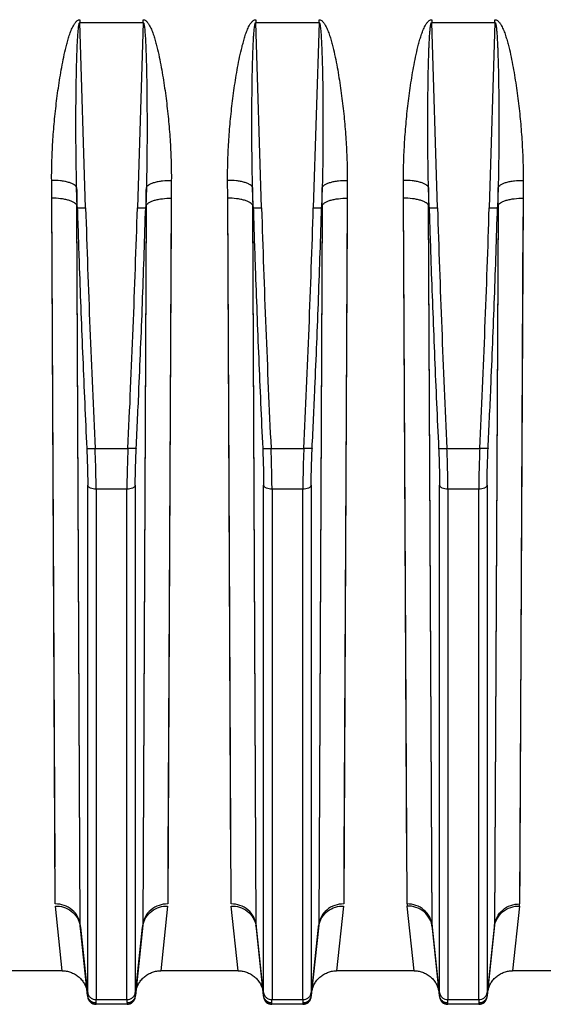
# Model space of a CAD drawing. Extents: x -1817 to 1181, y 8 to 1522.
# Tile 22 of 66: x -925 to -863, y 657 to 775. Entities that reach past the tile are written whole.
import ezdxf

# ---------------------------------------------------------------- set-up
doc = ezdxf.new("R2010")
doc.units = 0
doc.header["$LTSCALE"] = 65.395
doc.layers.get('0').update_dxf_attribs({"linetype": 'CONTINUOUS'})

msp = doc.modelspace()

# ---------------------------------------------------------------- linework, layer by layer
at = {"color": 2, "linetype": 'CONTINUOUS'}
for p, q in [((-917.87, 774.53), (-917.87, 774.2)), ((-917.87, 774.2), (-910.33, 774.2)), ((-910.33, 774.2), (-910.33, 774.53)), ((-896.87, 774.53), (-896.87, 774.2)), ((-896.87, 774.2), (-889.33, 774.2)), ((-889.33, 774.2), (-889.33, 774.53)), ((-875.87, 774.53), (-875.87, 774.2)), ((-875.87, 774.2), (-868.33, 774.2)), ((-868.33, 774.2), (-868.33, 774.53)), ((-918.18, 752.1), (-918.26, 754.5)), ((-909.94, 754.5), (-910.02, 752.1)), ((-897.18, 752.1), (-897.26, 754.5)), ((-888.94, 754.5), (-889.02, 752.1)), ((-876.18, 752.1), (-876.26, 754.5)), ((-867.94, 754.5), (-868.02, 752.1)), ((-920.82, 668.95), (-921.23, 753.21)), ((-920.84, 673.39), (-921.23, 753.21)), ((-906.97, 753.21), (-907.38, 668.95)), ((-899.82, 668.95), (-900.23, 753.21)), ((-899.84, 673.39), (-900.23, 753.21)), ((-885.97, 753.21), (-886.38, 668.95)), ((-878.82, 668.95), (-879.23, 753.21)), ((-878.84, 673.39), (-879.23, 753.21)), ((-864.97, 753.21), (-865.38, 668.95)), ((-918.24, 752.33), (-918.18, 752.1)), ((-910.02, 752.1), (-909.96, 752.33)), ((-897.24, 752.33), (-897.18, 752.1)), ((-889.02, 752.1), (-888.96, 752.33)), ((-876.24, 752.33), (-876.18, 752.1)), ((-868.02, 752.1), (-867.96, 752.33)), ((-906.98, 750.99), (-907.36, 674.39)), ((-885.98, 750.99), (-886.36, 674.39)), ((-864.98, 750.99), (-865.36, 674.39)), ((-919.97, 660.96), (-920.8, 668.7)), ((-907.4, 668.7), (-908.23, 660.96)), ((-898.97, 660.96), (-899.8, 668.7)), ((-886.4, 668.7), (-887.23, 660.96)), ((-877.97, 660.96), (-878.8, 668.7)), ((-865.4, 668.7), (-866.23, 660.96))]:
    msp.add_line(p, q, dxfattribs=at)
at = {"color": 9, "linetype": 'CONTINUOUS'}
for p, q in [((-917.19, 752.06), (-917.87, 774.2)), ((-910.33, 774.2), (-911.01, 752.06)), ((-896.19, 752.06), (-896.87, 774.2)), ((-889.33, 774.2), (-890.01, 752.06)), ((-875.19, 752.06), (-875.87, 774.2)), ((-868.33, 774.2), (-869.01, 752.06)), ((-917.83, 666.41), (-918.24, 752.33)), ((-917.83, 666.41), (-918.24, 752.09)), ((-909.96, 752.33), (-910.37, 666.41)), ((-909.96, 752.09), (-910.37, 666.41)), ((-896.83, 666.41), (-897.24, 752.33)), ((-896.83, 666.41), (-897.24, 752.09)), ((-888.96, 752.33), (-889.37, 666.41)), ((-888.96, 752.09), (-889.37, 666.41)), ((-875.83, 666.41), (-876.24, 752.33)), ((-875.83, 666.41), (-876.24, 752.09)), ((-867.96, 752.33), (-868.37, 666.41)), ((-867.96, 752.09), (-868.37, 666.41)), ((-916.06, 723.33), (-912.14, 723.33)), ((-895.06, 723.33), (-891.14, 723.33)), ((-874.06, 723.33), (-870.14, 723.33)), ((-916.94, 658.37), (-916.94, 718.96)), ((-912.26, 718.46), (-915.94, 718.46)), ((-915.94, 718.46), (-915.94, 657.52)), ((-912.26, 657.52), (-912.26, 718.46)), ((-911.26, 718.96), (-911.26, 658.37)), ((-895.94, 658.37), (-895.94, 718.96)), ((-891.26, 718.46), (-894.94, 718.46)), ((-894.94, 718.46), (-894.94, 657.52)), ((-891.26, 657.52), (-891.26, 718.46)), ((-890.26, 718.96), (-890.26, 658.37)), ((-874.94, 658.37), (-874.94, 718.96)), ((-870.26, 718.46), (-873.94, 718.46)), ((-873.94, 718.46), (-873.94, 657.52)), ((-870.26, 657.52), (-870.26, 718.46)), ((-869.26, 718.96), (-869.26, 658.37)), ((-916.95, 658.02), (-917.83, 666.41)), ((-910.37, 666.41), (-911.25, 658.02)), ((-895.95, 658.02), (-896.83, 666.41)), ((-889.37, 666.41), (-890.25, 658.02)), ((-874.95, 658.02), (-875.83, 666.41)), ((-868.37, 666.41), (-869.25, 658.02)), ((-915.94, 657.52), (-912.26, 657.52)), ((-894.94, 657.52), (-891.26, 657.52)), ((-873.94, 657.52), (-870.26, 657.52)), ((-915.95, 656.96), (-915.96, 657.02)), ((-912.24, 657.02), (-912.25, 656.96)), ((-894.95, 656.96), (-894.96, 657.02)), ((-891.24, 657.02), (-891.25, 656.96)), ((-873.95, 656.96), (-873.96, 657.02)), ((-870.24, 657.02), (-870.25, 656.96))]:
    msp.add_line(p, q, dxfattribs=at)
at = {"color": 6, "linetype": 'CONTINUOUS'}
for p, q in [((-917.82, 666.18), (-916.94, 657.86)), ((-911.26, 657.86), (-910.38, 666.18)), ((-896.82, 666.18), (-895.94, 657.86)), ((-890.26, 657.86), (-889.38, 666.18)), ((-875.82, 666.18), (-874.94, 657.86)), ((-869.26, 657.86), (-868.38, 666.18)), ((-919.97, 660.96), (-929.23, 660.96)), ((-898.97, 660.96), (-908.23, 660.96)), ((-877.97, 660.96), (-887.23, 660.96)), ((-856.97, 660.96), (-866.23, 660.96)), ((-912.25, 656.96), (-915.95, 656.96)), ((-891.25, 656.96), (-894.95, 656.96)), ((-870.25, 656.96), (-873.95, 656.96))]:
    msp.add_line(p, q, dxfattribs=at)
at = {"color": 2, "linetype": 'CONTINUOUS'}
for points in [[(-907.36, 674.39), (-907.36, 673.39), (-907.37, 672.43), (-907.37, 671.5), (-907.38, 670.61), (-907.38, 669.76), (-907.38, 668.95)], [(-886.36, 674.39), (-886.36, 673.39), (-886.37, 672.43), (-886.37, 671.5), (-886.38, 670.61), (-886.38, 669.76), (-886.38, 668.95)], [(-865.36, 674.39), (-865.36, 673.39), (-865.37, 672.43), (-865.37, 671.5), (-865.38, 670.61), (-865.38, 669.76), (-865.38, 668.95)]]:
    msp.add_lwpolyline(points, dxfattribs=at)
at = {"color": 6, "linetype": 'CONTINUOUS'}
for points in [[(-919.97, 660.96), (-919.89, 660.96), (-919.76, 660.95), (-919.63, 660.94), (-919.5, 660.93), (-919.37, 660.9), (-919.24, 660.87), (-919.12, 660.84), (-918.99, 660.8), (-918.87, 660.75), (-918.75, 660.7), (-918.63, 660.65), (-918.52, 660.59), (-918.4, 660.52), (-918.29, 660.45), (-918.19, 660.37), (-918.08, 660.29), (-917.98, 660.21), (-917.89, 660.12), (-917.79, 660.03), (-917.71, 659.93), (-917.62, 659.83), (-917.54, 659.73), (-917.47, 659.62), (-917.4, 659.51), (-917.33, 659.39), (-917.28, 659.28), (-917.22, 659.16), (-917.17, 659.04), (-917.13, 658.91), (-917.09, 658.79), (-917.05, 658.66), (-917.03, 658.53), (-917, 658.41), (-916.99, 658.28)], [(-911.21, 658.28), (-911.2, 658.41), (-911.17, 658.53), (-911.15, 658.66), (-911.11, 658.79), (-911.07, 658.91), (-911.03, 659.04), (-910.98, 659.16), (-910.93, 659.28), (-910.87, 659.39), (-910.8, 659.51), (-910.73, 659.62), (-910.66, 659.73), (-910.58, 659.83), (-910.49, 659.93), (-910.41, 660.03), (-910.31, 660.12), (-910.22, 660.21), (-910.12, 660.29), (-910.01, 660.37), (-909.91, 660.45), (-909.8, 660.52), (-909.68, 660.59), (-909.57, 660.65), (-909.45, 660.7), (-909.33, 660.75), (-909.21, 660.8), (-909.08, 660.84), (-908.96, 660.87), (-908.83, 660.9), (-908.7, 660.93), (-908.57, 660.94), (-908.44, 660.95), (-908.31, 660.96), (-908.23, 660.96)], [(-898.97, 660.96), (-898.89, 660.96), (-898.76, 660.95), (-898.63, 660.94), (-898.5, 660.93), (-898.37, 660.9), (-898.24, 660.87), (-898.12, 660.84), (-897.99, 660.8), (-897.87, 660.75), (-897.75, 660.7), (-897.63, 660.65), (-897.52, 660.59), (-897.4, 660.52), (-897.29, 660.45), (-897.19, 660.37), (-897.08, 660.29), (-896.98, 660.21), (-896.89, 660.12), (-896.79, 660.03), (-896.71, 659.93), (-896.62, 659.83), (-896.54, 659.73), (-896.47, 659.62), (-896.4, 659.51), (-896.33, 659.39), (-896.28, 659.28), (-896.22, 659.16), (-896.17, 659.04), (-896.13, 658.91), (-896.09, 658.79), (-896.05, 658.66), (-896.03, 658.53), (-896, 658.41), (-895.99, 658.28)], [(-890.21, 658.28), (-890.2, 658.41), (-890.17, 658.53), (-890.15, 658.66), (-890.11, 658.79), (-890.07, 658.91), (-890.03, 659.04), (-889.98, 659.16), (-889.93, 659.28), (-889.87, 659.39), (-889.8, 659.51), (-889.73, 659.62), (-889.66, 659.73), (-889.58, 659.83), (-889.49, 659.93), (-889.41, 660.03), (-889.31, 660.12), (-889.22, 660.21), (-889.12, 660.29), (-889.01, 660.37), (-888.91, 660.45), (-888.8, 660.52), (-888.68, 660.59), (-888.57, 660.65), (-888.45, 660.7), (-888.33, 660.75), (-888.21, 660.8), (-888.08, 660.84), (-887.96, 660.87), (-887.83, 660.9), (-887.7, 660.93), (-887.57, 660.94), (-887.44, 660.95), (-887.31, 660.96), (-887.23, 660.96)], [(-877.97, 660.96), (-877.89, 660.96), (-877.76, 660.95), (-877.63, 660.94), (-877.5, 660.93), (-877.37, 660.9), (-877.24, 660.87), (-877.12, 660.84), (-876.99, 660.8), (-876.87, 660.75), (-876.75, 660.7), (-876.63, 660.65), (-876.52, 660.59), (-876.4, 660.52), (-876.29, 660.45), (-876.19, 660.37), (-876.08, 660.29), (-875.98, 660.21), (-875.89, 660.12), (-875.79, 660.03), (-875.71, 659.93), (-875.62, 659.83), (-875.54, 659.73), (-875.47, 659.62), (-875.4, 659.51), (-875.33, 659.39), (-875.28, 659.28), (-875.22, 659.16), (-875.17, 659.04), (-875.13, 658.91), (-875.09, 658.79), (-875.05, 658.66), (-875.03, 658.53), (-875, 658.41), (-874.99, 658.28)], [(-869.21, 658.28), (-869.2, 658.41), (-869.17, 658.53), (-869.15, 658.66), (-869.11, 658.79), (-869.07, 658.91), (-869.03, 659.04), (-868.98, 659.16), (-868.93, 659.28), (-868.87, 659.39), (-868.8, 659.51), (-868.73, 659.62), (-868.66, 659.73), (-868.58, 659.83), (-868.49, 659.93), (-868.41, 660.03), (-868.31, 660.12), (-868.22, 660.21), (-868.12, 660.29), (-868.01, 660.37), (-867.91, 660.45), (-867.8, 660.52), (-867.68, 660.59), (-867.57, 660.65), (-867.45, 660.7), (-867.33, 660.75), (-867.21, 660.8), (-867.08, 660.84), (-866.96, 660.87), (-866.83, 660.9), (-866.7, 660.93), (-866.57, 660.94), (-866.44, 660.95), (-866.31, 660.96), (-866.23, 660.96)]]:
    msp.add_lwpolyline(points, dxfattribs=at)
at = {"color": 9, "linetype": 'CONTINUOUS'}
for centre, radius, start, end in [((853.85, 807.36), 1771.9, 181.78844, 182.71833), ((-2662.72, 806.61), 1752.56, 357.27624, 358.21639), ((874.85, 807.36), 1771.9, 181.78844, 182.71833), ((-2641.72, 806.61), 1752.56, 357.27624, 358.21639), ((895.85, 807.36), 1771.9, 181.78844, 182.71833), ((-2620.72, 806.61), 1752.56, 357.27624, 358.21639), ((-873.56, 666.42), 2.27, 180.3001, 185.982), ((-870.64, 666.42), 2.27, 354.018, 359.6999)]:
    msp.add_arc(centre, radius, start, end, dxfattribs=at)
at = {"color": 2, "linetype": 'CONTINUOUS'}
for centre, radius, start, end in [((-876.35, 668.96), 2.46, 180.2633, 186.1123), ((-867.85, 668.96), 2.46, 353.8877, 359.7367), ((-920.48, 665.9), 2.68, 10.7914, 11.3134), ((-920.48, 665.9), 2.67, 6.0109, 10.7925), ((-915.56, 666.42), 2.27, 180.3001, 185.982), ((-912.64, 666.42), 2.27, 354.018, 359.6999), ((-907.73, 665.9), 2.67, 169.2069, 173.9923), ((-907.72, 665.9), 2.68, 168.7895, 169.2112), ((-899.48, 665.9), 2.68, 10.7914, 11.3134), ((-899.48, 665.9), 2.67, 6.0109, 10.7925), ((-894.56, 666.42), 2.27, 180.3001, 185.982), ((-891.64, 666.42), 2.27, 354.018, 359.6999), ((-886.73, 665.9), 2.67, 169.2069, 173.9923), ((-886.72, 665.9), 2.68, 168.7895, 169.2112), ((-916, 658.11), 0.959, 185.7303, 189.0836), ((-912.2, 658.11), 0.958, 350.9747, 354.2699), ((-895, 658.11), 0.959, 185.7303, 189.0836), ((-891.2, 658.11), 0.958, 350.9747, 354.2699), ((-874, 658.11), 0.959, 185.7303, 189.0836), ((-870.2, 658.11), 0.958, 350.9747, 354.2699)]:
    msp.add_arc(centre, radius, start, end, dxfattribs=at)
at = {"color": 6, "linetype": 'CONTINUOUS'}
for centre, start, end in [((-915.95, 657.96), 186, 270), ((-912.25, 657.96), 270, 354), ((-894.95, 657.96), 186, 270), ((-891.25, 657.96), 270, 354), ((-873.95, 657.96), 186, 270), ((-870.25, 657.96), 270, 354)]:
    msp.add_arc(centre, 1, start, end, dxfattribs=at)
at = {"color": 2, "linetype": 'CONTINUOUS'}
for points, knots in [([(-921.24, 755.34), (-921.25, 755.74), (-921.24, 756.56), (-921.2, 758.18), (-921.1, 760.23), (-920.9, 762.68), (-920.67, 764.73), (-920.45, 766.37), (-920.26, 767.6), (-920.05, 768.84), (-919.81, 770.06), (-919.58, 771.08), (-919.36, 771.89), (-919.19, 772.5), (-919.02, 772.99), (-918.86, 773.38), (-918.73, 773.67), (-918.58, 773.95), (-918.43, 774.17), (-918.29, 774.33), (-918.17, 774.43), (-918.03, 774.51), (-917.92, 774.53), (-917.87, 774.53)], [0, 0, 0, 0, 0.061254, 0.122695, 0.246108, 0.370211, 0.494959, 0.557563, 0.620312, 0.683202, 0.746229, 0.809389, 0.841021, 0.872689, 0.904395, 0.920266, 0.936152, 0.952055, 0.96798, 0.975965, 0.983963, 0.991978, 1, 1, 1, 1]), ([(-910.33, 774.53), (-910.28, 774.53), (-910.17, 774.51), (-910.03, 774.43), (-909.91, 774.33), (-909.77, 774.17), (-909.62, 773.95), (-909.47, 773.67), (-909.34, 773.38), (-909.18, 772.99), (-909.01, 772.5), (-908.84, 771.89), (-908.62, 771.08), (-908.39, 770.06), (-908.15, 768.84), (-907.94, 767.6), (-907.75, 766.37), (-907.53, 764.73), (-907.3, 762.68), (-907.1, 760.23), (-906.98, 757.78), (-906.95, 756.15), (-906.96, 755.34)], [0, 0, 0, 0, 0.008022, 0.016036, 0.024034, 0.032019, 0.047945, 0.063848, 0.079734, 0.095606, 0.127312, 0.15898, 0.190612, 0.253772, 0.316799, 0.37969, 0.44244, 0.505044, 0.629793, 0.753896, 0.877311, 1, 1, 1, 1]), ([(-900.24, 755.34), (-900.25, 755.74), (-900.24, 756.56), (-900.2, 758.18), (-900.1, 760.23), (-899.9, 762.68), (-899.67, 764.73), (-899.45, 766.37), (-899.26, 767.6), (-899.05, 768.84), (-898.81, 770.06), (-898.58, 771.08), (-898.36, 771.89), (-898.19, 772.5), (-898.02, 772.99), (-897.86, 773.38), (-897.73, 773.67), (-897.58, 773.95), (-897.43, 774.17), (-897.29, 774.33), (-897.17, 774.43), (-897.03, 774.51), (-896.92, 774.53), (-896.87, 774.53)], [0, 0, 0, 0, 0.061254, 0.122695, 0.246108, 0.370211, 0.494959, 0.557563, 0.620312, 0.683202, 0.746229, 0.809389, 0.841021, 0.872689, 0.904395, 0.920266, 0.936152, 0.952055, 0.96798, 0.975965, 0.983963, 0.991978, 1, 1, 1, 1]), ([(-889.33, 774.53), (-889.28, 774.53), (-889.17, 774.51), (-889.03, 774.43), (-888.91, 774.33), (-888.77, 774.17), (-888.62, 773.95), (-888.47, 773.67), (-888.34, 773.38), (-888.18, 772.99), (-888.01, 772.5), (-887.84, 771.89), (-887.62, 771.08), (-887.39, 770.06), (-887.15, 768.84), (-886.94, 767.6), (-886.75, 766.37), (-886.53, 764.73), (-886.3, 762.68), (-886.1, 760.23), (-885.98, 757.78), (-885.95, 756.15), (-885.96, 755.34)], [0, 0, 0, 0, 0.008022, 0.016036, 0.024034, 0.032019, 0.047945, 0.063848, 0.079734, 0.095606, 0.127312, 0.15898, 0.190612, 0.253772, 0.316799, 0.37969, 0.44244, 0.505044, 0.629793, 0.753896, 0.877311, 1, 1, 1, 1]), ([(-879.24, 755.34), (-879.25, 755.74), (-879.24, 756.56), (-879.2, 758.18), (-879.1, 760.23), (-878.9, 762.68), (-878.67, 764.73), (-878.45, 766.37), (-878.26, 767.6), (-878.05, 768.84), (-877.81, 770.06), (-877.58, 771.08), (-877.36, 771.89), (-877.19, 772.5), (-877.02, 772.99), (-876.86, 773.38), (-876.73, 773.67), (-876.58, 773.95), (-876.43, 774.17), (-876.29, 774.33), (-876.17, 774.43), (-876.03, 774.51), (-875.92, 774.53), (-875.87, 774.53)], [0, 0, 0, 0, 0.061254, 0.122695, 0.246108, 0.370211, 0.494959, 0.557563, 0.620312, 0.683202, 0.746229, 0.809389, 0.841021, 0.872689, 0.904395, 0.920266, 0.936152, 0.952055, 0.96798, 0.975965, 0.983963, 0.991978, 1, 1, 1, 1]), ([(-868.33, 774.53), (-868.28, 774.53), (-868.17, 774.51), (-868.03, 774.43), (-867.91, 774.33), (-867.77, 774.17), (-867.62, 773.95), (-867.47, 773.67), (-867.34, 773.38), (-867.18, 772.99), (-867.01, 772.5), (-866.84, 771.89), (-866.62, 771.08), (-866.39, 770.06), (-866.15, 768.84), (-865.94, 767.6), (-865.75, 766.37), (-865.53, 764.73), (-865.3, 762.68), (-865.1, 760.23), (-864.98, 757.78), (-864.95, 756.15), (-864.96, 755.34)], [0, 0, 0, 0, 0.008022, 0.016036, 0.024034, 0.032019, 0.047945, 0.063848, 0.079734, 0.095606, 0.127312, 0.15898, 0.190612, 0.253772, 0.316799, 0.37969, 0.44244, 0.505044, 0.629793, 0.753896, 0.877311, 1, 1, 1, 1]), ([(-921.23, 753.21), (-921.23, 753.39), (-921.23, 754.1), (-921.24, 754.81), (-921.24, 755.34)], [0, 0, 0, 0, 0.249475, 1, 1, 1, 1]), ([(-906.96, 755.34), (-906.96, 755.16), (-906.96, 754.45), (-906.97, 753.74), (-906.97, 753.21)], [0, 0, 0, 0, 0.250521, 1, 1, 1, 1]), ([(-900.23, 753.21), (-900.23, 753.39), (-900.23, 754.1), (-900.24, 754.81), (-900.24, 755.34)], [0, 0, 0, 0, 0.249475, 1, 1, 1, 1]), ([(-885.96, 755.34), (-885.96, 755.16), (-885.96, 754.45), (-885.97, 753.74), (-885.97, 753.21)], [0, 0, 0, 0, 0.250521, 1, 1, 1, 1]), ([(-879.23, 753.21), (-879.23, 753.39), (-879.23, 754.1), (-879.24, 754.81), (-879.24, 755.34)], [0, 0, 0, 0, 0.249475, 1, 1, 1, 1]), ([(-864.96, 755.34), (-864.96, 755.16), (-864.96, 754.45), (-864.97, 753.74), (-864.97, 753.21)], [0, 0, 0, 0, 0.250521, 1, 1, 1, 1]), ([(-918.26, 754.5), (-918.26, 754.32), (-918.25, 753.59), (-918.25, 752.87), (-918.24, 752.33)], [0, 0, 0, 0, 0.250521, 1, 1, 1, 1]), ([(-909.96, 752.33), (-909.96, 752.51), (-909.95, 753.23), (-909.95, 753.96), (-909.94, 754.5)], [0, 0, 0, 0, 0.249474, 1, 1, 1, 1]), ([(-897.26, 754.5), (-897.26, 754.32), (-897.25, 753.59), (-897.25, 752.87), (-897.24, 752.33)], [0, 0, 0, 0, 0.250521, 1, 1, 1, 1]), ([(-888.96, 752.33), (-888.96, 752.51), (-888.95, 753.23), (-888.95, 753.96), (-888.94, 754.5)], [0, 0, 0, 0, 0.249474, 1, 1, 1, 1]), ([(-876.26, 754.5), (-876.26, 754.32), (-876.25, 753.59), (-876.25, 752.87), (-876.24, 752.33)], [0, 0, 0, 0, 0.250521, 1, 1, 1, 1]), ([(-867.96, 752.33), (-867.96, 752.51), (-867.95, 753.23), (-867.95, 753.96), (-867.94, 754.5)], [0, 0, 0, 0, 0.249474, 1, 1, 1, 1]), ([(-917.83, 666.41), (-917.87, 666.74), (-918.07, 667.43), (-918.76, 668.28), (-919.73, 668.83), (-920.46, 668.95), (-920.82, 668.95)], [0, 0, 0, 0, 0.23473, 0.490743, 0.752435, 1, 1, 1, 1]), ([(-907.38, 668.95), (-907.74, 668.95), (-908.47, 668.83), (-909.44, 668.28), (-910.13, 667.43), (-910.33, 666.74), (-910.37, 666.41)], [0, 0, 0, 0, 0.247556, 0.509249, 0.765267, 1, 1, 1, 1]), ([(-896.83, 666.41), (-896.87, 666.74), (-897.07, 667.43), (-897.76, 668.28), (-898.73, 668.83), (-899.46, 668.95), (-899.82, 668.95)], [0, 0, 0, 0, 0.23473, 0.490743, 0.752435, 1, 1, 1, 1]), ([(-886.38, 668.95), (-886.74, 668.95), (-887.47, 668.83), (-888.44, 668.28), (-889.13, 667.43), (-889.33, 666.74), (-889.37, 666.41)], [0, 0, 0, 0, 0.247556, 0.509249, 0.765267, 1, 1, 1, 1]), ([(-920.8, 668.7), (-920.47, 668.7), (-919.79, 668.61), (-918.87, 668.13), (-918.17, 667.37), (-917.92, 666.74), (-917.86, 666.43)], [0, 0, 0, 0, 0.245468, 0.504679, 0.760868, 1, 1, 1, 1]), ([(-910.34, 666.42), (-910.28, 666.74), (-910.03, 667.37), (-909.33, 668.13), (-908.41, 668.61), (-907.73, 668.7), (-907.4, 668.7)], [0, 0, 0, 0, 0.239058, 0.495239, 0.75449, 1, 1, 1, 1]), ([(-899.8, 668.7), (-899.47, 668.7), (-898.79, 668.61), (-897.87, 668.13), (-897.17, 667.37), (-896.92, 666.74), (-896.86, 666.43)], [0, 0, 0, 0, 0.245468, 0.504679, 0.760868, 1, 1, 1, 1]), ([(-889.34, 666.42), (-889.28, 666.74), (-889.03, 667.37), (-888.33, 668.13), (-887.41, 668.61), (-886.73, 668.7), (-886.4, 668.7)], [0, 0, 0, 0, 0.239058, 0.495239, 0.75449, 1, 1, 1, 1]), ([(-916.95, 658.02), (-916.95, 658.01), (-916.95, 657.97), (-916.95, 657.94), (-916.95, 657.91)], [0, 0, 0, 0, 0.291471, 1, 1, 1, 1]), ([(-916.95, 657.91), (-916.94, 657.79), (-916.87, 657.55), (-916.64, 657.26), (-916.32, 657.07), (-916.08, 657.02), (-915.96, 657.02)], [0, 0, 0, 0, 0.249334, 0.499034, 0.749292, 1, 1, 1, 1]), ([(-915.95, 657.13), (-916.07, 657.13), (-916.3, 657.17), (-916.62, 657.35), (-916.85, 657.62), (-916.92, 657.85), (-916.94, 657.96)], [0, 0, 0, 0, 0.241593, 0.499753, 0.757895, 1, 1, 1, 1]), ([(-911.26, 657.96), (-911.28, 657.85), (-911.35, 657.62), (-911.58, 657.35), (-911.9, 657.17), (-912.13, 657.13), (-912.25, 657.13)], [0, 0, 0, 0, 0.24206, 0.500201, 0.758385, 1, 1, 1, 1]), ([(-912.24, 657.02), (-912.12, 657.02), (-911.88, 657.07), (-911.56, 657.26), (-911.33, 657.55), (-911.26, 657.79), (-911.25, 657.91)], [0, 0, 0, 0, 0.250698, 0.500948, 0.750656, 1, 1, 1, 1]), ([(-911.25, 657.91), (-911.25, 657.92), (-911.25, 657.95), (-911.25, 657.99), (-911.25, 658.02)], [0, 0, 0, 0, 0.209154, 1, 1, 1, 1]), ([(-895.95, 658.02), (-895.95, 658.01), (-895.95, 657.97), (-895.95, 657.94), (-895.95, 657.91)], [0, 0, 0, 0, 0.291471, 1, 1, 1, 1]), ([(-895.95, 657.91), (-895.94, 657.79), (-895.87, 657.55), (-895.64, 657.26), (-895.32, 657.07), (-895.08, 657.02), (-894.96, 657.02)], [0, 0, 0, 0, 0.249334, 0.499034, 0.749292, 1, 1, 1, 1]), ([(-894.95, 657.13), (-895.07, 657.13), (-895.3, 657.17), (-895.62, 657.35), (-895.85, 657.62), (-895.92, 657.85), (-895.94, 657.96)], [0, 0, 0, 0, 0.241593, 0.499753, 0.757895, 1, 1, 1, 1]), ([(-890.26, 657.96), (-890.28, 657.85), (-890.35, 657.62), (-890.58, 657.35), (-890.9, 657.17), (-891.13, 657.13), (-891.25, 657.13)], [0, 0, 0, 0, 0.24206, 0.500201, 0.758385, 1, 1, 1, 1]), ([(-891.24, 657.02), (-891.12, 657.02), (-890.88, 657.07), (-890.56, 657.26), (-890.33, 657.55), (-890.26, 657.79), (-890.25, 657.91)], [0, 0, 0, 0, 0.250698, 0.500948, 0.750656, 1, 1, 1, 1]), ([(-890.25, 657.91), (-890.25, 657.92), (-890.25, 657.95), (-890.25, 657.99), (-890.25, 658.02)], [0, 0, 0, 0, 0.209154, 1, 1, 1, 1]), ([(-874.95, 658.02), (-874.95, 658.01), (-874.95, 657.97), (-874.95, 657.94), (-874.95, 657.91)], [0, 0, 0, 0, 0.291471, 1, 1, 1, 1]), ([(-874.95, 657.91), (-874.94, 657.79), (-874.87, 657.55), (-874.64, 657.26), (-874.32, 657.07), (-874.08, 657.02), (-873.96, 657.02)], [0, 0, 0, 0, 0.249334, 0.499034, 0.749292, 1, 1, 1, 1]), ([(-873.95, 657.13), (-874.07, 657.13), (-874.3, 657.17), (-874.62, 657.35), (-874.85, 657.62), (-874.92, 657.85), (-874.94, 657.96)], [0, 0, 0, 0, 0.241593, 0.499753, 0.757895, 1, 1, 1, 1]), ([(-869.26, 657.96), (-869.28, 657.85), (-869.35, 657.62), (-869.58, 657.35), (-869.9, 657.17), (-870.13, 657.13), (-870.25, 657.13)], [0, 0, 0, 0, 0.24206, 0.500201, 0.758385, 1, 1, 1, 1]), ([(-870.24, 657.02), (-870.12, 657.02), (-869.88, 657.07), (-869.56, 657.26), (-869.33, 657.55), (-869.26, 657.79), (-869.25, 657.91)], [0, 0, 0, 0, 0.250698, 0.500948, 0.750656, 1, 1, 1, 1]), ([(-869.25, 657.91), (-869.25, 657.92), (-869.25, 657.95), (-869.25, 657.99), (-869.25, 658.02)], [0, 0, 0, 0, 0.209154, 1, 1, 1, 1]), ([(-915.96, 657.02), (-915.96, 657.03), (-915.96, 657.06), (-915.96, 657.1), (-915.95, 657.13)], [0, 0, 0, 0, 0.204482, 1, 1, 1, 1]), ([(-912.25, 657.13), (-912.24, 657.12), (-912.24, 657.08), (-912.24, 657.05), (-912.24, 657.02)], [0, 0, 0, 0, 0.296003, 1, 1, 1, 1]), ([(-894.96, 657.02), (-894.96, 657.03), (-894.96, 657.06), (-894.96, 657.1), (-894.95, 657.13)], [0, 0, 0, 0, 0.204482, 1, 1, 1, 1]), ([(-891.25, 657.13), (-891.24, 657.12), (-891.24, 657.08), (-891.24, 657.05), (-891.24, 657.02)], [0, 0, 0, 0, 0.296003, 1, 1, 1, 1]), ([(-873.96, 657.02), (-873.96, 657.03), (-873.96, 657.06), (-873.96, 657.1), (-873.95, 657.13)], [0, 0, 0, 0, 0.204482, 1, 1, 1, 1]), ([(-870.25, 657.13), (-870.24, 657.12), (-870.24, 657.08), (-870.24, 657.05), (-870.24, 657.02)], [0, 0, 0, 0, 0.296003, 1, 1, 1, 1])]:
    msp.add_open_spline(points, degree=3, knots=knots, dxfattribs=at)
at = {"color": 9, "linetype": 'CONTINUOUS'}
for points, knots in [([(-918.26, 754.5), (-918.28, 755.33), (-918.31, 757.01), (-918.34, 759.51), (-918.35, 761.61), (-918.34, 763.28), (-918.34, 764.54), (-918.32, 765.79), (-918.31, 767.05), (-918.29, 768.09), (-918.27, 768.93), (-918.25, 769.56), (-918.23, 770.18), (-918.21, 770.8), (-918.19, 771.42), (-918.16, 771.94), (-918.14, 772.35), (-918.12, 772.65), (-918.1, 772.96), (-918.07, 773.25), (-918.05, 773.54), (-918.01, 773.78), (-917.98, 773.96), (-917.96, 774.06), (-917.94, 774.13), (-917.92, 774.17), (-917.89, 774.21), (-917.87, 774.2)], [0, 0, 0, 0, 0.126752, 0.253767, 0.380953, 0.444581, 0.508215, 0.57184, 0.635433, 0.698962, 0.730688, 0.762377, 0.794014, 0.82558, 0.857043, 0.888349, 0.903916, 0.919396, 0.934756, 0.949938, 0.964824, 0.979144, 0.985884, 0.992052, 0.994772, 0.997074, 1, 1, 1, 1]), ([(-910.33, 774.2), (-910.31, 774.21), (-910.28, 774.17), (-910.26, 774.13), (-910.24, 774.06), (-910.22, 773.96), (-910.19, 773.78), (-910.15, 773.54), (-910.13, 773.25), (-910.1, 772.96), (-910.08, 772.65), (-910.06, 772.35), (-910.04, 771.94), (-910.01, 771.42), (-909.99, 770.8), (-909.97, 770.18), (-909.95, 769.56), (-909.93, 768.93), (-909.91, 768.09), (-909.89, 767.05), (-909.88, 765.79), (-909.87, 764.54), (-909.86, 763.28), (-909.85, 761.61), (-909.86, 759.51), (-909.89, 757.01), (-909.92, 755.33), (-909.94, 754.5)], [0, 0, 0, 0, 0.002926, 0.005227, 0.007947, 0.014113, 0.020853, 0.035173, 0.050058, 0.065239, 0.0806, 0.09608, 0.111647, 0.142953, 0.174417, 0.205982, 0.23762, 0.269308, 0.301034, 0.364564, 0.428157, 0.491782, 0.555417, 0.619045, 0.746232, 0.873248, 1, 1, 1, 1]), ([(-897.26, 754.5), (-897.28, 755.33), (-897.31, 757.01), (-897.34, 759.51), (-897.35, 761.61), (-897.34, 763.28), (-897.34, 764.54), (-897.32, 765.79), (-897.31, 767.05), (-897.29, 768.09), (-897.27, 768.93), (-897.25, 769.56), (-897.23, 770.18), (-897.21, 770.8), (-897.19, 771.42), (-897.16, 771.94), (-897.14, 772.35), (-897.12, 772.65), (-897.1, 772.96), (-897.07, 773.25), (-897.05, 773.54), (-897.01, 773.78), (-896.98, 773.96), (-896.96, 774.06), (-896.94, 774.13), (-896.92, 774.17), (-896.89, 774.21), (-896.87, 774.2)], [0, 0, 0, 0, 0.126752, 0.253767, 0.380953, 0.444581, 0.508215, 0.57184, 0.635433, 0.698962, 0.730688, 0.762377, 0.794014, 0.82558, 0.857043, 0.888349, 0.903916, 0.919396, 0.934756, 0.949938, 0.964824, 0.979144, 0.985884, 0.992052, 0.994772, 0.997074, 1, 1, 1, 1]), ([(-889.33, 774.2), (-889.31, 774.21), (-889.28, 774.17), (-889.26, 774.13), (-889.24, 774.06), (-889.22, 773.96), (-889.19, 773.78), (-889.15, 773.54), (-889.13, 773.25), (-889.1, 772.96), (-889.08, 772.65), (-889.06, 772.35), (-889.04, 771.94), (-889.01, 771.42), (-888.99, 770.8), (-888.97, 770.18), (-888.95, 769.56), (-888.93, 768.93), (-888.91, 768.09), (-888.89, 767.05), (-888.88, 765.79), (-888.87, 764.54), (-888.86, 763.28), (-888.85, 761.61), (-888.86, 759.51), (-888.89, 757.01), (-888.92, 755.33), (-888.94, 754.5)], [0, 0, 0, 0, 0.002926, 0.005227, 0.007947, 0.014113, 0.020853, 0.035173, 0.050058, 0.065239, 0.0806, 0.09608, 0.111647, 0.142953, 0.174417, 0.205982, 0.23762, 0.269308, 0.301034, 0.364564, 0.428157, 0.491782, 0.555417, 0.619045, 0.746232, 0.873248, 1, 1, 1, 1]), ([(-876.26, 754.5), (-876.28, 755.33), (-876.31, 757.01), (-876.34, 759.51), (-876.35, 761.61), (-876.34, 763.28), (-876.34, 764.54), (-876.32, 765.79), (-876.31, 767.05), (-876.29, 768.09), (-876.27, 768.93), (-876.25, 769.56), (-876.23, 770.18), (-876.21, 770.8), (-876.19, 771.42), (-876.16, 771.94), (-876.14, 772.35), (-876.12, 772.65), (-876.1, 772.96), (-876.07, 773.25), (-876.05, 773.54), (-876.01, 773.78), (-875.98, 773.96), (-875.96, 774.06), (-875.94, 774.13), (-875.92, 774.17), (-875.89, 774.21), (-875.87, 774.2)], [0, 0, 0, 0, 0.126752, 0.253767, 0.380953, 0.444581, 0.508215, 0.57184, 0.635433, 0.698962, 0.730688, 0.762377, 0.794014, 0.82558, 0.857043, 0.888349, 0.903916, 0.919396, 0.934756, 0.949938, 0.964824, 0.979144, 0.985884, 0.992052, 0.994772, 0.997074, 1, 1, 1, 1]), ([(-868.33, 774.2), (-868.31, 774.21), (-868.28, 774.17), (-868.26, 774.13), (-868.24, 774.06), (-868.22, 773.96), (-868.19, 773.78), (-868.15, 773.54), (-868.13, 773.25), (-868.1, 772.96), (-868.08, 772.65), (-868.06, 772.35), (-868.04, 771.94), (-868.01, 771.42), (-867.99, 770.8), (-867.97, 770.18), (-867.95, 769.56), (-867.93, 768.93), (-867.91, 768.09), (-867.89, 767.05), (-867.88, 765.79), (-867.87, 764.54), (-867.86, 763.28), (-867.85, 761.61), (-867.86, 759.51), (-867.89, 757.01), (-867.92, 755.33), (-867.94, 754.5)], [0, 0, 0, 0, 0.002926, 0.005227, 0.007947, 0.014113, 0.020853, 0.035173, 0.050058, 0.065239, 0.0806, 0.09608, 0.111647, 0.142953, 0.174417, 0.205982, 0.23762, 0.269308, 0.301034, 0.364564, 0.428157, 0.491782, 0.555417, 0.619045, 0.746232, 0.873248, 1, 1, 1, 1]), ([(-918.26, 754.5), (-918.28, 754.56), (-918.36, 754.69), (-918.56, 754.84), (-918.86, 754.99), (-919.25, 755.12), (-919.7, 755.22), (-920.37, 755.31), (-920.89, 755.34), (-921.24, 755.34)], [0, 0, 0, 0, 0.058178, 0.136437, 0.23951, 0.367052, 0.514578, 0.6748, 1, 1, 1, 1]), ([(-909.94, 754.5), (-909.92, 754.56), (-909.84, 754.69), (-909.64, 754.84), (-909.34, 754.99), (-908.95, 755.12), (-908.5, 755.22), (-907.83, 755.31), (-907.31, 755.34), (-906.96, 755.34)], [0, 0, 0, 0, 0.058178, 0.136437, 0.23951, 0.367051, 0.514578, 0.6748, 1, 1, 1, 1]), ([(-897.26, 754.5), (-897.28, 754.56), (-897.36, 754.69), (-897.56, 754.84), (-897.86, 754.99), (-898.25, 755.12), (-898.7, 755.22), (-899.37, 755.31), (-899.89, 755.34), (-900.24, 755.34)], [0, 0, 0, 0, 0.058178, 0.136437, 0.23951, 0.367052, 0.514578, 0.6748, 1, 1, 1, 1]), ([(-888.94, 754.5), (-888.92, 754.56), (-888.84, 754.69), (-888.64, 754.84), (-888.34, 754.99), (-887.95, 755.12), (-887.5, 755.22), (-886.83, 755.31), (-886.31, 755.34), (-885.96, 755.34)], [0, 0, 0, 0, 0.058178, 0.136437, 0.23951, 0.367051, 0.514578, 0.6748, 1, 1, 1, 1]), ([(-876.26, 754.5), (-876.28, 754.56), (-876.36, 754.69), (-876.56, 754.84), (-876.86, 754.99), (-877.25, 755.12), (-877.7, 755.22), (-878.37, 755.31), (-878.89, 755.34), (-879.24, 755.34)], [0, 0, 0, 0, 0.058178, 0.136437, 0.23951, 0.367052, 0.514578, 0.6748, 1, 1, 1, 1]), ([(-867.94, 754.5), (-867.92, 754.56), (-867.84, 754.69), (-867.64, 754.84), (-867.34, 754.99), (-866.95, 755.12), (-866.5, 755.22), (-865.83, 755.31), (-865.31, 755.34), (-864.96, 755.34)], [0, 0, 0, 0, 0.058178, 0.136437, 0.23951, 0.367051, 0.514578, 0.6748, 1, 1, 1, 1]), ([(-918.24, 752.33), (-918.26, 752.39), (-918.34, 752.52), (-918.55, 752.69), (-918.85, 752.84), (-919.23, 752.98), (-919.69, 753.08), (-920.36, 753.19), (-920.88, 753.21), (-921.23, 753.21)], [0, 0, 0, 0, 0.059953, 0.139353, 0.242911, 0.370377, 0.517392, 0.676803, 1, 1, 1, 1]), ([(-909.96, 752.33), (-909.94, 752.39), (-909.86, 752.52), (-909.65, 752.69), (-909.35, 752.84), (-908.97, 752.98), (-908.51, 753.08), (-907.84, 753.19), (-907.32, 753.21), (-906.97, 753.21)], [0, 0, 0, 0, 0.059955, 0.139356, 0.242916, 0.370381, 0.517395, 0.676805, 1, 1, 1, 1]), ([(-897.24, 752.33), (-897.26, 752.39), (-897.34, 752.52), (-897.55, 752.69), (-897.85, 752.84), (-898.23, 752.98), (-898.69, 753.08), (-899.36, 753.19), (-899.88, 753.21), (-900.23, 753.21)], [0, 0, 0, 0, 0.059953, 0.139353, 0.242911, 0.370377, 0.517392, 0.676803, 1, 1, 1, 1]), ([(-888.96, 752.33), (-888.94, 752.39), (-888.86, 752.52), (-888.65, 752.69), (-888.35, 752.84), (-887.97, 752.98), (-887.51, 753.08), (-886.84, 753.19), (-886.32, 753.21), (-885.97, 753.21)], [0, 0, 0, 0, 0.059955, 0.139356, 0.242916, 0.370381, 0.517395, 0.676805, 1, 1, 1, 1]), ([(-876.24, 752.33), (-876.26, 752.39), (-876.34, 752.52), (-876.55, 752.69), (-876.85, 752.84), (-877.23, 752.98), (-877.69, 753.08), (-878.36, 753.19), (-878.88, 753.21), (-879.23, 753.21)], [0, 0, 0, 0, 0.059953, 0.139353, 0.242911, 0.370377, 0.517392, 0.676803, 1, 1, 1, 1]), ([(-867.96, 752.33), (-867.94, 752.39), (-867.86, 752.52), (-867.65, 752.69), (-867.35, 752.84), (-866.97, 752.98), (-866.51, 753.08), (-865.84, 753.19), (-865.32, 753.21), (-864.97, 753.21)], [0, 0, 0, 0, 0.059955, 0.139356, 0.242916, 0.370381, 0.517395, 0.676805, 1, 1, 1, 1]), ([(-918.18, 752.1), (-918.11, 749.7), (-917.91, 743.71), (-917.54, 734.12), (-917.22, 726.94), (-917.05, 723.35)], [0, 0, 0, 0, 0.25, 0.625, 1, 1, 1, 1]), ([(-918.18, 752.1), (-918.18, 752.09), (-918.17, 752.09), (-918.13, 752.08), (-918.07, 752.07), (-917.98, 752.06), (-917.85, 752.06), (-917.71, 752.06), (-917.48, 752.06), (-917.31, 752.06), (-917.19, 752.06)], [0, 0, 0, 0, 0.014255, 0.036292, 0.103955, 0.201617, 0.326191, 0.473552, 0.638758, 1, 1, 1, 1]), ([(-911.15, 723.35), (-911.03, 725.74), (-910.76, 731.73), (-910.37, 741.31), (-910.13, 748.5), (-910.02, 752.1)], [0, 0, 0, 0, 0.25, 0.625, 1, 1, 1, 1]), ([(-911.01, 752.06), (-910.89, 752.06), (-910.72, 752.06), (-910.49, 752.06), (-910.35, 752.06), (-910.22, 752.06), (-910.13, 752.07), (-910.07, 752.08), (-910.03, 752.09), (-910.02, 752.09), (-910.02, 752.1)], [0, 0, 0, 0, 0.361228, 0.526428, 0.673788, 0.798368, 0.896038, 0.963706, 0.985745, 1, 1, 1, 1]), ([(-897.18, 752.1), (-897.11, 749.7), (-896.91, 743.71), (-896.54, 734.12), (-896.22, 726.94), (-896.05, 723.35)], [0, 0, 0, 0, 0.25, 0.625, 1, 1, 1, 1]), ([(-897.18, 752.1), (-897.18, 752.09), (-897.17, 752.09), (-897.13, 752.08), (-897.07, 752.07), (-896.98, 752.06), (-896.85, 752.06), (-896.71, 752.06), (-896.48, 752.06), (-896.31, 752.06), (-896.19, 752.06)], [0, 0, 0, 0, 0.014255, 0.036292, 0.103955, 0.201617, 0.326191, 0.473552, 0.638758, 1, 1, 1, 1]), ([(-890.15, 723.35), (-890.03, 725.74), (-889.76, 731.73), (-889.37, 741.31), (-889.13, 748.5), (-889.02, 752.1)], [0, 0, 0, 0, 0.25, 0.625, 1, 1, 1, 1]), ([(-890.01, 752.06), (-889.89, 752.06), (-889.72, 752.06), (-889.49, 752.06), (-889.35, 752.06), (-889.22, 752.06), (-889.13, 752.07), (-889.07, 752.08), (-889.03, 752.09), (-889.02, 752.09), (-889.02, 752.1)], [0, 0, 0, 0, 0.361228, 0.526428, 0.673788, 0.798368, 0.896038, 0.963706, 0.985745, 1, 1, 1, 1]), ([(-876.18, 752.1), (-876.18, 752.09), (-876.17, 752.09), (-876.13, 752.08), (-876.07, 752.07), (-875.98, 752.06), (-875.85, 752.06), (-875.71, 752.06), (-875.48, 752.06), (-875.31, 752.06), (-875.19, 752.06)], [0, 0, 0, 0, 0.014255, 0.036292, 0.103955, 0.201617, 0.326191, 0.473552, 0.638758, 1, 1, 1, 1]), ([(-876.18, 752.1), (-876.11, 749.7), (-875.91, 743.71), (-875.54, 734.12), (-875.22, 726.94), (-875.05, 723.35)], [0, 0, 0, 0, 0.25, 0.625, 1, 1, 1, 1]), ([(-869.15, 723.35), (-869.03, 725.74), (-868.76, 731.73), (-868.37, 741.31), (-868.13, 748.5), (-868.02, 752.1)], [0, 0, 0, 0, 0.25, 0.625, 1, 1, 1, 1]), ([(-869.01, 752.06), (-868.89, 752.06), (-868.72, 752.06), (-868.49, 752.06), (-868.35, 752.06), (-868.22, 752.06), (-868.13, 752.07), (-868.07, 752.08), (-868.03, 752.09), (-868.02, 752.09), (-868.02, 752.1)], [0, 0, 0, 0, 0.361228, 0.526428, 0.673788, 0.798368, 0.896038, 0.963706, 0.985745, 1, 1, 1, 1]), ([(-917.05, 723.35), (-917.05, 723.34), (-917.04, 723.34), (-917.01, 723.33), (-916.95, 723.32), (-916.85, 723.32), (-916.72, 723.31), (-916.57, 723.31), (-916.35, 723.32), (-916.17, 723.32), (-916.06, 723.33)], [0, 0, 0, 0, 0.012457, 0.032251, 0.096259, 0.194505, 0.323804, 0.478625, 0.649525, 1, 1, 1, 1]), ([(-917.05, 723.35), (-917.02, 722.58), (-916.96, 721.12), (-916.94, 719.66), (-916.94, 718.96)], [0, 0, 0, 0, 0.522427, 1, 1, 1, 1]), ([(-915.94, 718.46), (-915.94, 719.23), (-915.97, 720.86), (-916.02, 722.48), (-916.06, 723.33)], [0, 0, 0, 0, 0.477568, 1, 1, 1, 1]), ([(-912.14, 723.33), (-912.18, 722.48), (-912.23, 720.86), (-912.26, 719.23), (-912.26, 718.46)], [0, 0, 0, 0, 0.522432, 1, 1, 1, 1]), ([(-911.15, 723.35), (-911.15, 723.34), (-911.16, 723.34), (-911.19, 723.33), (-911.25, 723.32), (-911.35, 723.32), (-911.48, 723.31), (-911.63, 723.31), (-911.85, 723.32), (-912.03, 723.32), (-912.14, 723.33)], [0, 0, 0, 0, 0.012461, 0.03226, 0.09628, 0.194541, 0.323853, 0.478681, 0.649575, 1, 1, 1, 1]), ([(-911.26, 718.96), (-911.26, 719.66), (-911.24, 721.12), (-911.18, 722.58), (-911.15, 723.35)], [0, 0, 0, 0, 0.477583, 1, 1, 1, 1]), ([(-896.05, 723.35), (-896.05, 723.34), (-896.04, 723.34), (-896.01, 723.33), (-895.95, 723.32), (-895.85, 723.32), (-895.72, 723.31), (-895.57, 723.31), (-895.35, 723.32), (-895.17, 723.32), (-895.06, 723.33)], [0, 0, 0, 0, 0.012457, 0.032251, 0.096259, 0.194505, 0.323804, 0.478625, 0.649525, 1, 1, 1, 1]), ([(-896.05, 723.35), (-896.02, 722.58), (-895.96, 721.12), (-895.94, 719.66), (-895.94, 718.96)], [0, 0, 0, 0, 0.522427, 1, 1, 1, 1]), ([(-894.94, 718.46), (-894.94, 719.23), (-894.97, 720.86), (-895.02, 722.48), (-895.06, 723.33)], [0, 0, 0, 0, 0.477568, 1, 1, 1, 1]), ([(-891.14, 723.33), (-891.18, 722.48), (-891.23, 720.86), (-891.26, 719.23), (-891.26, 718.46)], [0, 0, 0, 0, 0.522432, 1, 1, 1, 1]), ([(-890.15, 723.35), (-890.15, 723.34), (-890.16, 723.34), (-890.19, 723.33), (-890.25, 723.32), (-890.35, 723.32), (-890.48, 723.31), (-890.63, 723.31), (-890.85, 723.32), (-891.03, 723.32), (-891.14, 723.33)], [0, 0, 0, 0, 0.012461, 0.03226, 0.09628, 0.194541, 0.323853, 0.478681, 0.649575, 1, 1, 1, 1]), ([(-890.26, 718.96), (-890.26, 719.66), (-890.24, 721.12), (-890.18, 722.58), (-890.15, 723.35)], [0, 0, 0, 0, 0.477583, 1, 1, 1, 1]), ([(-875.05, 723.35), (-875.05, 723.34), (-875.04, 723.34), (-875.01, 723.33), (-874.95, 723.32), (-874.85, 723.32), (-874.72, 723.31), (-874.57, 723.31), (-874.35, 723.32), (-874.17, 723.32), (-874.06, 723.33)], [0, 0, 0, 0, 0.012457, 0.032251, 0.096259, 0.194505, 0.323804, 0.478625, 0.649525, 1, 1, 1, 1]), ([(-875.05, 723.35), (-875.02, 722.58), (-874.96, 721.12), (-874.94, 719.66), (-874.94, 718.96)], [0, 0, 0, 0, 0.522427, 1, 1, 1, 1]), ([(-873.94, 718.46), (-873.94, 719.23), (-873.97, 720.86), (-874.02, 722.48), (-874.06, 723.33)], [0, 0, 0, 0, 0.477568, 1, 1, 1, 1]), ([(-870.14, 723.33), (-870.18, 722.48), (-870.23, 720.86), (-870.26, 719.23), (-870.26, 718.46)], [0, 0, 0, 0, 0.522432, 1, 1, 1, 1]), ([(-869.15, 723.35), (-869.15, 723.34), (-869.16, 723.34), (-869.19, 723.33), (-869.25, 723.32), (-869.35, 723.32), (-869.48, 723.31), (-869.63, 723.31), (-869.85, 723.32), (-870.03, 723.32), (-870.14, 723.33)], [0, 0, 0, 0, 0.012461, 0.03226, 0.09628, 0.194541, 0.323853, 0.478681, 0.649575, 1, 1, 1, 1]), ([(-869.26, 718.96), (-869.26, 719.66), (-869.24, 721.12), (-869.18, 722.58), (-869.15, 723.35)], [0, 0, 0, 0, 0.477583, 1, 1, 1, 1]), ([(-915.94, 718.46), (-916.06, 718.46), (-916.29, 718.48), (-916.56, 718.57), (-916.74, 718.67), (-916.87, 718.78), (-916.93, 718.89), (-916.94, 718.96)], [0, 0, 0, 0, 0.294689, 0.582401, 0.709665, 0.821529, 1, 1, 1, 1]), ([(-911.26, 718.96), (-911.27, 718.89), (-911.33, 718.78), (-911.46, 718.67), (-911.64, 718.57), (-911.91, 718.48), (-912.14, 718.46), (-912.26, 718.46)], [0, 0, 0, 0, 0.178471, 0.290335, 0.417599, 0.705311, 1, 1, 1, 1]), ([(-894.94, 718.46), (-895.06, 718.46), (-895.29, 718.48), (-895.56, 718.57), (-895.74, 718.67), (-895.87, 718.78), (-895.93, 718.89), (-895.94, 718.96)], [0, 0, 0, 0, 0.294689, 0.582401, 0.709665, 0.821529, 1, 1, 1, 1]), ([(-890.26, 718.96), (-890.27, 718.89), (-890.33, 718.78), (-890.46, 718.67), (-890.64, 718.57), (-890.91, 718.48), (-891.14, 718.46), (-891.26, 718.46)], [0, 0, 0, 0, 0.178471, 0.290335, 0.417599, 0.705311, 1, 1, 1, 1]), ([(-873.94, 718.46), (-874.06, 718.46), (-874.29, 718.48), (-874.56, 718.57), (-874.74, 718.67), (-874.87, 718.78), (-874.93, 718.89), (-874.94, 718.96)], [0, 0, 0, 0, 0.294689, 0.582401, 0.709665, 0.821529, 1, 1, 1, 1]), ([(-869.26, 718.96), (-869.27, 718.89), (-869.33, 718.78), (-869.46, 718.67), (-869.64, 718.57), (-869.91, 718.48), (-870.14, 718.46), (-870.26, 718.46)], [0, 0, 0, 0, 0.178471, 0.290335, 0.417599, 0.705311, 1, 1, 1, 1]), ([(-875.83, 666.41), (-875.87, 666.74), (-876.07, 667.43), (-876.76, 668.28), (-877.73, 668.83), (-878.46, 668.95), (-878.82, 668.95)], [0, 0, 0, 0, 0.23473, 0.490743, 0.752435, 1, 1, 1, 1]), ([(-868.37, 666.41), (-868.33, 666.74), (-868.13, 667.43), (-867.44, 668.28), (-866.47, 668.83), (-865.74, 668.95), (-865.38, 668.95)], [0, 0, 0, 0, 0.234713, 0.490719, 0.752418, 1, 1, 1, 1]), ([(-875.82, 666.18), (-875.85, 666.51), (-876.06, 667.2), (-876.75, 668.05), (-877.72, 668.59), (-878.45, 668.71), (-878.8, 668.7)], [0, 0, 0, 0, 0.235173, 0.490889, 0.752207, 1, 1, 1, 1]), ([(-868.38, 666.18), (-868.35, 666.52), (-868.14, 667.2), (-867.45, 668.05), (-866.48, 668.59), (-865.75, 668.71), (-865.4, 668.7)], [0, 0, 0, 0, 0.235177, 0.490894, 0.75221, 1, 1, 1, 1]), ([(-916.94, 658.37), (-916.94, 658.33), (-916.94, 658.22), (-916.94, 658.1), (-916.95, 658.02)], [0, 0, 0, 0, 0.30378, 1, 1, 1, 1]), ([(-916.94, 658.37), (-916.93, 658.26), (-916.86, 658.03), (-916.63, 657.74), (-916.31, 657.56), (-916.06, 657.52), (-915.94, 657.52)], [0, 0, 0, 0, 0.234969, 0.491097, 0.752684, 1, 1, 1, 1]), ([(-912.26, 657.52), (-912.14, 657.52), (-911.89, 657.56), (-911.57, 657.74), (-911.34, 658.03), (-911.27, 658.26), (-911.26, 658.37)], [0, 0, 0, 0, 0.247316, 0.508903, 0.765031, 1, 1, 1, 1]), ([(-911.25, 658.02), (-911.25, 658.04), (-911.26, 658.16), (-911.26, 658.27), (-911.26, 658.37)], [0, 0, 0, 0, 0.195968, 1, 1, 1, 1]), ([(-895.94, 658.37), (-895.94, 658.33), (-895.94, 658.22), (-895.94, 658.1), (-895.95, 658.02)], [0, 0, 0, 0, 0.30378, 1, 1, 1, 1]), ([(-895.94, 658.37), (-895.93, 658.26), (-895.86, 658.03), (-895.63, 657.74), (-895.31, 657.56), (-895.06, 657.52), (-894.94, 657.52)], [0, 0, 0, 0, 0.234969, 0.491097, 0.752684, 1, 1, 1, 1]), ([(-891.26, 657.52), (-891.14, 657.52), (-890.89, 657.56), (-890.57, 657.74), (-890.34, 658.03), (-890.27, 658.26), (-890.26, 658.37)], [0, 0, 0, 0, 0.247316, 0.508903, 0.765031, 1, 1, 1, 1]), ([(-890.25, 658.02), (-890.25, 658.04), (-890.26, 658.16), (-890.26, 658.27), (-890.26, 658.37)], [0, 0, 0, 0, 0.195968, 1, 1, 1, 1]), ([(-874.94, 658.37), (-874.94, 658.33), (-874.94, 658.22), (-874.94, 658.1), (-874.95, 658.02)], [0, 0, 0, 0, 0.30378, 1, 1, 1, 1]), ([(-874.94, 658.37), (-874.93, 658.26), (-874.86, 658.03), (-874.63, 657.74), (-874.31, 657.56), (-874.06, 657.52), (-873.94, 657.52)], [0, 0, 0, 0, 0.234969, 0.491097, 0.752684, 1, 1, 1, 1]), ([(-870.26, 657.52), (-870.14, 657.52), (-869.89, 657.56), (-869.57, 657.74), (-869.34, 658.03), (-869.27, 658.26), (-869.26, 658.37)], [0, 0, 0, 0, 0.247316, 0.508903, 0.765031, 1, 1, 1, 1]), ([(-869.25, 658.02), (-869.25, 658.04), (-869.26, 658.16), (-869.26, 658.27), (-869.26, 658.37)], [0, 0, 0, 0, 0.195968, 1, 1, 1, 1]), ([(-915.95, 657.13), (-915.95, 657.15), (-915.95, 657.28), (-915.94, 657.41), (-915.94, 657.52)], [0, 0, 0, 0, 0.195859, 1, 1, 1, 1]), ([(-912.26, 657.52), (-912.26, 657.48), (-912.25, 657.35), (-912.25, 657.22), (-912.25, 657.13)], [0, 0, 0, 0, 0.303886, 1, 1, 1, 1]), ([(-894.95, 657.13), (-894.95, 657.15), (-894.95, 657.28), (-894.94, 657.41), (-894.94, 657.52)], [0, 0, 0, 0, 0.195859, 1, 1, 1, 1]), ([(-891.26, 657.52), (-891.26, 657.48), (-891.25, 657.35), (-891.25, 657.22), (-891.25, 657.13)], [0, 0, 0, 0, 0.303886, 1, 1, 1, 1]), ([(-873.95, 657.13), (-873.95, 657.15), (-873.95, 657.28), (-873.94, 657.41), (-873.94, 657.52)], [0, 0, 0, 0, 0.195859, 1, 1, 1, 1]), ([(-870.26, 657.52), (-870.26, 657.48), (-870.25, 657.35), (-870.25, 657.22), (-870.25, 657.13)], [0, 0, 0, 0, 0.303886, 1, 1, 1, 1])]:
    msp.add_open_spline(points, degree=3, knots=knots, dxfattribs=at)

doc.saveas('drawing.dxf')
